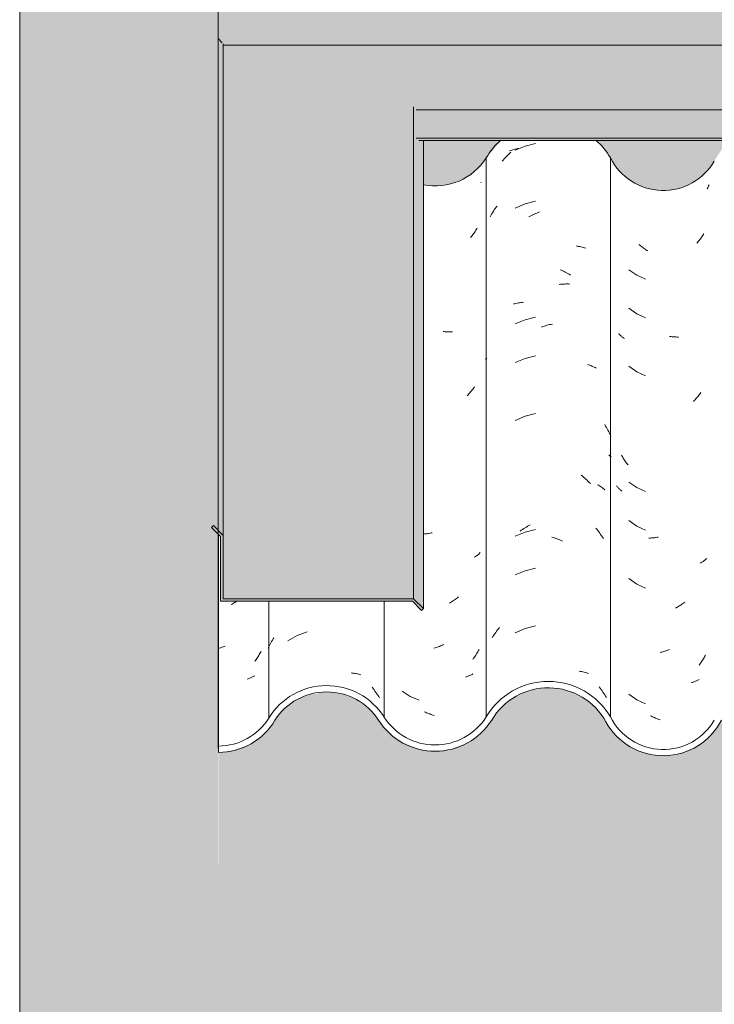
# Model space of a CAD drawing. Header units: metres. Extents: x 10.2 to 107.4, y -18.3 to 5.6.
# Tile 17 of 256: x 11.235 to 11.778, y 2.65 to 3.419. Entities that reach past the tile are written whole.
import ezdxf

# ---------------------------------------------------------------- set-up
doc = ezdxf.new("R2010")
doc.units = ezdxf.units.M
doc.layers.add('A-DETL', color=7, linetype='Continuous', lineweight=5, true_color=0x00a600)
for name, color, linetype, lineweight in [('A-DETL-GENF', 7, 'Continuous', 5), ('A-GLAZ-CWMG', 7, 'Continuous', 5), ('A-ROOF-OTLN', 7, 'Continuous', 5), ('A-ROOF-PATT', 7, 'Continuous', 5), ('A-WALL', 7, 'Continuous', 5), ('I-WALL', 7, 'Continuous', 5)]:
    doc.layers.add(name, color=color, linetype=linetype, lineweight=lineweight)

# ---------------------------------------------------------------- blocks, each defined once
blk = doc.blocks.new('FP_65-FACHADA 03')
at = {"layer": 'A-GLAZ-CWMG', "color": 9, "true_color": 0xc0c0c0}
for p, q in [((11.40103, 2.96253), (11.4003, 2.96213)), ((11.40175, 2.96294), (11.40103, 2.96253)), ((11.40247, 2.96337), (11.40175, 2.96294)), ((11.40319, 2.96381), (11.40247, 2.96337)), ((11.4039, 2.96426), (11.40319, 2.96381)), ((11.40449, 2.96465), (11.4039, 2.96426)), ((11.39492, 2.92946), (11.39415, 2.92916)), ((11.39568, 2.92977), (11.39492, 2.92946)), ((11.39106, 2.9281), (11.39028, 2.92787)), ((11.39183, 2.92835), (11.39106, 2.9281)), ((11.3926, 2.9286), (11.39183, 2.92835)), ((11.39337, 2.92887), (11.3926, 2.9286)), ((11.39415, 2.92916), (11.39337, 2.92887)), ((11.42131, 2.92157), (11.4208, 2.9208)), ((11.4218, 2.92234), (11.42131, 2.92157)), ((11.42228, 2.92313), (11.4218, 2.92234)), ((11.42276, 2.92393), (11.42228, 2.92313)), ((11.42322, 2.92473), (11.42276, 2.92393)), ((11.42367, 2.92554), (11.42322, 2.92473)), ((11.41923, 2.91855), (11.41869, 2.91782)), ((11.41976, 2.91929), (11.41923, 2.91855)), ((11.42029, 2.92004), (11.41976, 2.91929)), ((11.4208, 2.9208), (11.42029, 2.92004)), ((11.41821, 2.90616), (11.41764, 2.90587)), ((11.41876, 2.90645), (11.41821, 2.90616)), ((11.41348, 2.9042), (11.41285, 2.904)), ((11.4141, 2.90441), (11.41348, 2.9042)), ((11.41471, 2.90462), (11.4141, 2.90441)), ((11.41531, 2.90485), (11.41471, 2.90462)), ((11.41591, 2.90509), (11.41531, 2.90485)), ((11.4165, 2.90534), (11.41591, 2.90509)), ((11.41707, 2.9056), (11.4165, 2.90534)), ((11.41764, 2.90587), (11.41707, 2.9056))]:
    blk.add_line(p, q, dxfattribs=at)
blk = doc.blocks.new('FP_66-FACHADA 03')
at = {"layer": 'A-GLAZ-CWMG', "color": 9, "true_color": 0xc0c0c0}
for p, q in [((11.45188, 2.9379), (11.44456, 2.9337)), ((11.45978, 2.94091), (11.45188, 2.9379)), ((11.42969, 2.92909), (11.43021, 2.93014)), ((11.43021, 2.93014), (11.43075, 2.93119)), ((11.43075, 2.93119), (11.4313, 2.93223)), ((11.4313, 2.93223), (11.43187, 2.93325)), ((11.43187, 2.93325), (11.43245, 2.93427)), ((11.43245, 2.93427), (11.43304, 2.93527)), ((11.43304, 2.93527), (11.43365, 2.93627)), ((11.42918, 2.92802), (11.42969, 2.92909)), ((11.49403, 2.90878), (11.49502, 2.90867)), ((11.49502, 2.90867), (11.496, 2.90854)), ((11.496, 2.90854), (11.49697, 2.90838)), ((11.49697, 2.90838), (11.49793, 2.90821)), ((11.49793, 2.90821), (11.49888, 2.90802)), ((11.49888, 2.90802), (11.49982, 2.90781)), ((11.49982, 2.90781), (11.50075, 2.90758)), ((11.50075, 2.90758), (11.50168, 2.90734)), ((11.51034, 2.89755), (11.51113, 2.89658)), ((11.51113, 2.89658), (11.5119, 2.89559)), ((11.5119, 2.89559), (11.51266, 2.89459)), ((11.51266, 2.89459), (11.5134, 2.89358)), ((11.5134, 2.89358), (11.51413, 2.89255)), ((11.51413, 2.89255), (11.51484, 2.8915)), ((11.51484, 2.8915), (11.51554, 2.89044)), ((11.51554, 2.89044), (11.51622, 2.88937))]:
    blk.add_line(p, q, dxfattribs=at)
blk = doc.blocks.new('FP_67-FACHADA 03')
at = {"layer": 'A-GLAZ-CWMG', "color": 9, "true_color": 0xc0c0c0}
for p, q in [((11.59557, 3.29191), (11.59533, 3.29141)), ((11.59036, 3.2527), (11.58978, 3.25186)), ((11.59094, 3.25354), (11.59036, 3.2527)), ((11.59149, 3.2544), (11.59094, 3.25354)), ((11.59204, 3.25527), (11.59149, 3.2544)), ((11.59257, 3.25615), (11.59204, 3.25527)), ((11.58796, 3.24943), (11.58733, 3.24864)), ((11.58858, 3.25023), (11.58796, 3.24943)), ((11.58919, 3.25104), (11.58858, 3.25023)), ((11.58978, 3.25186), (11.58919, 3.25104)), ((11.56676, 3.17529), (11.56594, 3.17539)), ((11.56759, 3.17519), (11.56676, 3.17529)), ((11.56841, 3.17512), (11.56759, 3.17519)), ((11.56923, 3.17506), (11.56841, 3.17512)), ((11.57004, 3.17502), (11.56923, 3.17506)), ((11.57085, 3.17499), (11.57004, 3.17502)), ((11.57166, 3.17498), (11.57085, 3.17499)), ((11.57246, 3.17498), (11.57166, 3.17498)), ((11.57326, 3.175), (11.57246, 3.17498)), ((11.58863, 3.12972), (11.58801, 3.12892)), ((11.58924, 3.13053), (11.58863, 3.12972)), ((11.58983, 3.13136), (11.58924, 3.13053)), ((11.59041, 3.13219), (11.58983, 3.13136)), ((11.58544, 3.12584), (11.58477, 3.1251)), ((11.5861, 3.12659), (11.58544, 3.12584)), ((11.58675, 3.12736), (11.5861, 3.12659)), ((11.58739, 3.12813), (11.58675, 3.12736)), ((11.58801, 3.12892), (11.58739, 3.12813)), ((11.5515, 3.01727), (11.55068, 3.01719)), ((11.55233, 3.01736), (11.5515, 3.01727)), ((11.55316, 3.01746), (11.55233, 3.01736)), ((11.55399, 3.01758), (11.55316, 3.01746)), ((11.55482, 3.01772), (11.55399, 3.01758)), ((11.55565, 3.01787), (11.55482, 3.01772)), ((11.55649, 3.01804), (11.55565, 3.01787)), ((11.55732, 3.01823), (11.55649, 3.01804)), ((11.59076, 2.99937), (11.59018, 2.99901)), ((11.59132, 2.99975), (11.59076, 2.99937)), ((11.59187, 3.00013), (11.59132, 2.99975)), ((11.59241, 3.00053), (11.59187, 3.00013)), ((11.59293, 3.00094), (11.59241, 3.00053)), ((11.59344, 3.00135), (11.59293, 3.00094)), ((11.59394, 3.00178), (11.59344, 3.00135)), ((11.59443, 3.00222), (11.59394, 3.00178)), ((11.5949, 3.00266), (11.59443, 3.00222)), ((11.57793, 2.96805), (11.57717, 2.96746)), ((11.57167, 2.96375), (11.57087, 2.96329)), ((11.57247, 2.96424), (11.57167, 2.96375)), ((11.57327, 2.96473), (11.57247, 2.96424)), ((11.57406, 2.96525), (11.57327, 2.96473)), ((11.57485, 2.96578), (11.57406, 2.96525)), ((11.57563, 2.96632), (11.57485, 2.96578)), ((11.5764, 2.96688), (11.57563, 2.96632)), ((11.57717, 2.96746), (11.5764, 2.96688)), ((11.5621, 2.92917), (11.56126, 2.92889)), ((11.56294, 2.92947), (11.5621, 2.92917)), ((11.56377, 2.92978), (11.56294, 2.92947)), ((11.56461, 2.93011), (11.56377, 2.92978)), ((11.56544, 2.93045), (11.56461, 2.93011)), ((11.56627, 2.93082), (11.56544, 2.93045)), ((11.55959, 2.92838), (11.55875, 2.92815)), ((11.56042, 2.92863), (11.55959, 2.92838)), ((11.56126, 2.92889), (11.56042, 2.92863)), ((11.59086, 2.92186), (11.59029, 2.92101)), ((11.59142, 2.92271), (11.59086, 2.92186)), ((11.59197, 2.92358), (11.59142, 2.92271)), ((11.5925, 2.92446), (11.59197, 2.92358)), ((11.59303, 2.92535), (11.5925, 2.92446)), ((11.59354, 2.92624), (11.59303, 2.92535)), ((11.59403, 2.92715), (11.59354, 2.92624)), ((11.5897, 2.92018), (11.58911, 2.91936)), ((11.59029, 2.92101), (11.5897, 2.92018)), ((11.58537, 2.90617), (11.5847, 2.90591)), ((11.58603, 2.90644), (11.58537, 2.90617)), ((11.58668, 2.90673), (11.58603, 2.90644)), ((11.58732, 2.90702), (11.58668, 2.90673)), ((11.58795, 2.90733), (11.58732, 2.90702)), ((11.58857, 2.90765), (11.58795, 2.90733)), ((11.58918, 2.90799), (11.58857, 2.90765)), ((11.58402, 2.90567), (11.58333, 2.90544)), ((11.5847, 2.90591), (11.58402, 2.90567)), ((11.53386, 2.8944), (11.54023, 2.89041)), ((11.54023, 2.89041), (11.54721, 2.88761)), ((11.55218, 2.87809), (11.55135, 2.87849)), ((11.55301, 2.87772), (11.55218, 2.87809)), ((11.55383, 2.87736), (11.55301, 2.87772)), ((11.55467, 2.87701), (11.55383, 2.87736)), ((11.5555, 2.87668), (11.55467, 2.87701)), ((11.55634, 2.87637), (11.5555, 2.87668)), ((11.55717, 2.87608), (11.55634, 2.87637)), ((11.55801, 2.8758), (11.55717, 2.87608)), ((11.55885, 2.87554), (11.55801, 2.8758))]:
    blk.add_line(p, q, dxfattribs=at)
blk = doc.blocks.new('FP_68-FACHADA 03')
at = {"layer": 'A-GLAZ-CWMG', "color": 9, "true_color": 0xc0c0c0}
for p, q in [((11.63817, 3.32224), (11.62998, 3.32016)), ((11.61618, 3.31281), (11.61706, 3.31366)), ((11.61706, 3.31366), (11.61796, 3.3145)), ((11.6177, 3.31649), (11.6186, 3.31677)), ((11.61796, 3.3145), (11.61886, 3.31531)), ((11.6186, 3.31677), (11.61951, 3.31704)), ((11.61951, 3.31704), (11.62042, 3.31729)), ((11.62042, 3.31729), (11.62135, 3.31752)), ((11.62135, 3.31752), (11.62229, 3.31774)), ((11.62998, 3.32016), (11.62218, 3.31691)), ((11.62229, 3.31774), (11.62324, 3.31794)), ((11.62324, 3.31794), (11.62419, 3.31812)), ((11.62419, 3.31812), (11.62516, 3.31828)), ((11.61195, 3.30832), (11.61278, 3.30925)), ((11.61278, 3.30925), (11.61361, 3.31016)), ((11.61361, 3.31016), (11.61446, 3.31106)), ((11.61446, 3.31106), (11.61531, 3.31194)), ((11.61531, 3.31194), (11.61618, 3.31281)), ((11.63817, 3.27702), (11.62998, 3.27495)), ((11.60381, 3.26703), (11.60448, 3.26811)), ((11.60448, 3.26811), (11.60516, 3.26918)), ((11.60516, 3.26918), (11.60586, 3.27023)), ((11.60586, 3.27023), (11.60657, 3.27128)), ((11.60657, 3.27128), (11.6073, 3.27231)), ((11.6073, 3.27231), (11.60804, 3.27332)), ((11.62998, 3.27495), (11.62218, 3.27169)), ((11.63807, 3.26742), (11.63912, 3.26787)), ((11.63912, 3.26787), (11.64016, 3.26829)), ((11.64016, 3.26829), (11.64121, 3.2687)), ((11.60252, 3.26483), (11.60316, 3.26594)), ((11.60316, 3.26594), (11.60381, 3.26703)), ((11.63292, 3.26491), (11.63394, 3.26545)), ((11.63394, 3.26545), (11.63497, 3.26598)), ((11.63497, 3.26598), (11.636, 3.26648)), ((11.636, 3.26648), (11.63703, 3.26696)), ((11.63703, 3.26696), (11.63807, 3.26742)), ((11.66974, 3.24213), (11.67071, 3.24199)), ((11.67071, 3.24199), (11.67168, 3.24183)), ((11.67168, 3.24183), (11.67264, 3.24166)), ((11.67264, 3.24166), (11.67359, 3.24146)), ((11.67359, 3.24146), (11.67453, 3.24125)), ((11.67453, 3.24125), (11.67546, 3.24103)), ((11.67546, 3.24103), (11.67638, 3.24078)), ((11.67638, 3.24078), (11.6773, 3.24052)), ((11.65723, 3.22358), (11.65828, 3.22313)), ((11.65828, 3.22313), (11.65931, 3.22266)), ((11.65931, 3.22266), (11.66035, 3.22218)), ((11.66035, 3.22218), (11.66138, 3.22167)), ((11.66138, 3.22167), (11.66241, 3.22115)), ((11.66241, 3.22115), (11.66343, 3.2206)), ((11.66343, 3.2206), (11.66445, 3.22004)), ((11.66445, 3.22004), (11.66546, 3.21946)), ((11.65652, 3.21211), (11.65756, 3.21222)), ((11.65756, 3.21222), (11.65861, 3.2123)), ((11.65861, 3.2123), (11.65964, 3.21237)), ((11.65964, 3.21237), (11.66068, 3.21241)), ((11.66068, 3.21241), (11.66171, 3.21244)), ((11.66171, 3.21244), (11.66273, 3.21245)), ((11.66273, 3.21245), (11.66375, 3.21244)), ((11.66375, 3.21244), (11.66477, 3.21241)), ((11.62087, 3.19683), (11.6218, 3.19706)), ((11.6218, 3.19706), (11.62275, 3.19727)), ((11.62275, 3.19727), (11.6237, 3.19746)), ((11.6237, 3.19746), (11.62466, 3.19763)), ((11.62466, 3.19763), (11.62563, 3.19778)), ((11.62563, 3.19778), (11.6266, 3.19792)), ((11.6266, 3.19792), (11.62758, 3.19804)), ((11.62758, 3.19804), (11.62857, 3.19814)), ((11.62998, 3.18452), (11.62218, 3.18126)), ((11.63817, 3.1866), (11.62998, 3.18452)), ((11.6428, 3.17885), (11.64386, 3.17921)), ((11.64386, 3.17921), (11.64491, 3.17954)), ((11.64491, 3.17954), (11.64597, 3.17986)), ((11.64597, 3.17986), (11.64703, 3.18016)), ((11.64703, 3.18016), (11.64809, 3.18044)), ((11.64809, 3.18044), (11.64915, 3.1807)), ((11.64915, 3.1807), (11.65021, 3.18094)), ((11.65021, 3.18094), (11.65126, 3.18116)), ((11.59904, 3.15348), (11.59949, 3.15401)), ((11.59949, 3.15401), (11.59996, 3.15453)), ((11.62998, 3.15438), (11.62218, 3.15112)), ((11.63817, 3.15645), (11.62998, 3.15438)), ((11.67866, 3.14967), (11.67954, 3.14936)), ((11.67954, 3.14936), (11.68042, 3.14904)), ((11.68042, 3.14904), (11.68128, 3.14871)), ((11.68128, 3.14871), (11.68213, 3.14836)), ((11.68213, 3.14836), (11.68297, 3.14799)), ((11.68297, 3.14799), (11.6838, 3.14761)), ((11.6838, 3.14761), (11.68462, 3.14721)), ((11.68462, 3.14721), (11.68542, 3.1468)), ((11.62998, 3.10916), (11.62218, 3.10591)), ((11.63817, 3.11124), (11.62998, 3.10916)), ((11.69214, 3.10263), (11.6928, 3.10154)), ((11.6928, 3.10154), (11.69344, 3.10044)), ((11.69344, 3.10044), (11.69407, 3.09933)), ((11.69407, 3.09933), (11.69468, 3.09821)), ((11.69468, 3.09821), (11.69528, 3.09707)), ((11.69528, 3.09707), (11.69586, 3.09592)), ((11.69586, 3.09592), (11.69642, 3.09477)), ((11.69642, 3.09477), (11.69696, 3.0936)), ((11.69548, 3.079), (11.69605, 3.07839)), ((11.69605, 3.07839), (11.69661, 3.07777)), ((11.69661, 3.07777), (11.69715, 3.07714)), ((11.67374, 3.0631), (11.67468, 3.06234)), ((11.67468, 3.06234), (11.67561, 3.06158)), ((11.67561, 3.06158), (11.67653, 3.06079)), ((11.67653, 3.06079), (11.67745, 3.05999)), ((11.67745, 3.05999), (11.67835, 3.05917)), ((11.67835, 3.05917), (11.67924, 3.05833)), ((11.67924, 3.05833), (11.68012, 3.05748)), ((11.68012, 3.05748), (11.68098, 3.05661)), ((11.68661, 3.05572), (11.68738, 3.05527)), ((11.68738, 3.05527), (11.68814, 3.0548)), ((11.68814, 3.0548), (11.68888, 3.05433)), ((11.68888, 3.05433), (11.68961, 3.05384)), ((11.68961, 3.05384), (11.69032, 3.05333)), ((11.69032, 3.05333), (11.69102, 3.05282)), ((11.69102, 3.05282), (11.69171, 3.05229)), ((11.69171, 3.05229), (11.69237, 3.05174)), ((11.62793, 3.02082), (11.62892, 3.02145)), ((11.62892, 3.02145), (11.62992, 3.02206)), ((11.62992, 3.02206), (11.63092, 3.02266)), ((11.63092, 3.02266), (11.63194, 3.02323)), ((11.63194, 3.02323), (11.63295, 3.02379)), ((11.63295, 3.02379), (11.63398, 3.02433)), ((11.68514, 3.0219), (11.68593, 3.02094)), ((11.62998, 3.01874), (11.62218, 3.01548)), ((11.62596, 3.0195), (11.62694, 3.02017)), ((11.62694, 3.02017), (11.62793, 3.02082)), ((11.63817, 3.02081), (11.62998, 3.01874)), ((11.65089, 3.01486), (11.65194, 3.01453)), ((11.65194, 3.01453), (11.653, 3.01418)), ((11.653, 3.01418), (11.65405, 3.01381)), ((11.65405, 3.01381), (11.65511, 3.01342)), ((11.68593, 3.02094), (11.68672, 3.01996)), ((11.68672, 3.01996), (11.68748, 3.01898)), ((11.68748, 3.01898), (11.68824, 3.01797)), ((11.68824, 3.01797), (11.68898, 3.01695)), ((11.68898, 3.01695), (11.68971, 3.01592)), ((11.68971, 3.01592), (11.69042, 3.01488)), ((11.69042, 3.01488), (11.69111, 3.01382)), ((11.65511, 3.01342), (11.65615, 3.01302)), ((11.65615, 3.01302), (11.6572, 3.01259)), ((11.6572, 3.01259), (11.65824, 3.01214)), ((11.65824, 3.01214), (11.65928, 3.01168)), ((11.62998, 2.98859), (11.62218, 2.98533)), ((11.63817, 2.99067), (11.62998, 2.98859)), ((11.63817, 2.94545), (11.62998, 2.94338)), ((11.60417, 2.93605), (11.60485, 2.93713)), ((11.60485, 2.93713), (11.60554, 2.93819)), ((11.60554, 2.93819), (11.60625, 2.93924)), ((11.60625, 2.93924), (11.60697, 2.94027)), ((11.60697, 2.94027), (11.60771, 2.94129)), ((11.60771, 2.94129), (11.60846, 2.9423)), ((11.60846, 2.9423), (11.60922, 2.9433)), ((11.60922, 2.9433), (11.61, 2.94428)), ((11.62998, 2.94338), (11.62218, 2.94012)), ((11.67221, 2.91017), (11.67316, 2.90998)), ((11.67316, 2.90998), (11.67411, 2.90978)), ((11.67411, 2.90978), (11.67504, 2.90956)), ((11.67504, 2.90956), (11.67597, 2.90932)), ((11.67597, 2.90932), (11.67689, 2.90907)), ((11.67689, 2.90907), (11.67779, 2.9088)), ((11.67779, 2.9088), (11.67869, 2.90851)), ((11.67869, 2.90851), (11.67958, 2.90821)), ((11.68785, 2.89792), (11.6886, 2.89691)), ((11.6886, 2.89691), (11.68933, 2.89589)), ((11.68933, 2.89589), (11.69005, 2.89485)), ((11.69005, 2.89485), (11.69075, 2.8938)), ((11.69075, 2.8938), (11.69144, 2.89274)), ((11.69144, 2.89274), (11.69212, 2.89166)), ((11.69212, 2.89166), (11.69278, 2.89057)), ((11.69278, 2.89057), (11.69342, 2.88947))]:
    blk.add_line(p, q, dxfattribs=at)
blk = doc.blocks.new('FP_69-FACHADA 03')
at = {"layer": 'A-GLAZ-CWMG', "color": 9, "true_color": 0xc0c0c0}
for p, q in [((11.77264, 3.28763), (11.77227, 3.28686)), ((11.77301, 3.2884), (11.77264, 3.28763)), ((11.77336, 3.28918), (11.77301, 3.2884)), ((11.7737, 3.28997), (11.77336, 3.28918)), ((11.76472, 3.24495), (11.76414, 3.24425)), ((11.76528, 3.24565), (11.76472, 3.24495)), ((11.76584, 3.24637), (11.76528, 3.24565)), ((11.76639, 3.24709), (11.76584, 3.24637)), ((11.76693, 3.24783), (11.76639, 3.24709)), ((11.76745, 3.24857), (11.76693, 3.24783)), ((11.76797, 3.24933), (11.76745, 3.24857)), ((11.76848, 3.25009), (11.76797, 3.24933)), ((11.76898, 3.25087), (11.76848, 3.25009)), ((11.76947, 3.25165), (11.76898, 3.25087)), ((11.71954, 3.24269), (11.71887, 3.24324)), ((11.72022, 3.24215), (11.71954, 3.24269)), ((11.7209, 3.24162), (11.72022, 3.24215)), ((11.72159, 3.24111), (11.7209, 3.24162)), ((11.72229, 3.2406), (11.72159, 3.24111)), ((11.72298, 3.24011), (11.72229, 3.2406)), ((11.72369, 3.23964), (11.72298, 3.24011)), ((11.7244, 3.23917), (11.72369, 3.23964)), ((11.72511, 3.23872), (11.7244, 3.23917)), ((11.72583, 3.23828), (11.72511, 3.23872)), ((11.71103, 3.22362), (11.71715, 3.21931)), ((11.71715, 3.21931), (11.72396, 3.21618)), ((11.71103, 3.19348), (11.71715, 3.18917)), ((11.71715, 3.18917), (11.72396, 3.18604)), ((11.70342, 3.17317), (11.70301, 3.17358)), ((11.70384, 3.17276), (11.70342, 3.17317)), ((11.70427, 3.17237), (11.70384, 3.17276)), ((11.70471, 3.17198), (11.70427, 3.17237)), ((11.70516, 3.1716), (11.70471, 3.17198)), ((11.70562, 3.17123), (11.70516, 3.1716)), ((11.7061, 3.17087), (11.70562, 3.17123)), ((11.70658, 3.17051), (11.7061, 3.17087)), ((11.70708, 3.17017), (11.70658, 3.17051)), ((11.70758, 3.16983), (11.70708, 3.17017)), ((11.7433, 3.17152), (11.74255, 3.17164)), ((11.74405, 3.17141), (11.7433, 3.17152)), ((11.74479, 3.17131), (11.74405, 3.17141)), ((11.74553, 3.17122), (11.74479, 3.17131)), ((11.74627, 3.17115), (11.74553, 3.17122)), ((11.747, 3.1711), (11.74627, 3.17115)), ((11.74773, 3.17105), (11.747, 3.1711)), ((11.74846, 3.17102), (11.74773, 3.17105)), ((11.74919, 3.17101), (11.74846, 3.17102)), ((11.74991, 3.171), (11.74919, 3.17101)), ((11.71103, 3.14826), (11.71715, 3.14396)), ((11.71715, 3.14396), (11.72396, 3.14082)), ((11.76215, 3.12143), (11.76154, 3.12078)), ((11.76275, 3.12209), (11.76215, 3.12143)), ((11.76335, 3.12276), (11.76275, 3.12209)), ((11.76394, 3.12344), (11.76335, 3.12276)), ((11.76452, 3.12413), (11.76394, 3.12344)), ((11.76508, 3.12483), (11.76452, 3.12413)), ((11.76564, 3.12554), (11.76508, 3.12483)), ((11.7662, 3.12627), (11.76564, 3.12554)), ((11.76674, 3.127), (11.7662, 3.12627)), ((11.76727, 3.12774), (11.76674, 3.127)), ((11.70572, 3.07797), (11.70525, 3.07877)), ((11.7062, 3.07717), (11.70572, 3.07797)), ((11.70668, 3.07639), (11.7062, 3.07717)), ((11.70718, 3.07562), (11.70668, 3.07639)), ((11.70769, 3.07485), (11.70718, 3.07562)), ((11.7082, 3.0741), (11.70769, 3.07485)), ((11.70873, 3.07335), (11.7082, 3.0741)), ((11.70927, 3.07261), (11.70873, 3.07335)), ((11.70981, 3.07189), (11.70927, 3.07261)), ((11.71037, 3.07117), (11.70981, 3.07189)), ((11.70173, 3.05443), (11.70138, 3.05487)), ((11.7021, 3.054), (11.70173, 3.05443)), ((11.70248, 3.05357), (11.7021, 3.054)), ((11.70287, 3.05315), (11.70248, 3.05357)), ((11.70328, 3.05274), (11.70287, 3.05315)), ((11.70369, 3.05233), (11.70328, 3.05274)), ((11.70412, 3.05194), (11.70369, 3.05233)), ((11.71103, 3.05783), (11.71715, 3.05353)), ((11.71715, 3.05353), (11.72396, 3.05039)), ((11.70455, 3.05155), (11.70412, 3.05194)), ((11.705, 3.05116), (11.70455, 3.05155)), ((11.70546, 3.05079), (11.705, 3.05116)), ((11.71103, 3.02769), (11.71715, 3.02338)), ((11.71715, 3.02338), (11.72396, 3.02025)), ((11.7273, 3.01404), (11.72657, 3.01402)), ((11.72803, 3.01407), (11.7273, 3.01404)), ((11.72876, 3.01411), (11.72803, 3.01407)), ((11.7295, 3.01417), (11.72876, 3.01411)), ((11.73023, 3.01424), (11.7295, 3.01417)), ((11.73098, 3.01433), (11.73023, 3.01424)), ((11.73172, 3.01442), (11.73098, 3.01433)), ((11.73246, 3.01453), (11.73172, 3.01442)), ((11.73321, 3.01466), (11.73246, 3.01453)), ((11.73396, 3.0148), (11.73321, 3.01466)), ((11.76756, 2.99487), (11.76703, 2.99456)), ((11.76808, 2.9952), (11.76756, 2.99487)), ((11.76858, 2.99553), (11.76808, 2.9952)), ((11.76908, 2.99588), (11.76858, 2.99553)), ((11.76957, 2.99623), (11.76908, 2.99588)), ((11.77004, 2.99659), (11.76957, 2.99623)), ((11.77051, 2.99696), (11.77004, 2.99659)), ((11.77096, 2.99734), (11.77051, 2.99696)), ((11.7714, 2.99773), (11.77096, 2.99734)), ((11.77183, 2.99812), (11.7714, 2.99773)), ((11.71103, 2.98248), (11.71715, 2.97817)), ((11.71715, 2.97817), (11.72396, 2.97504)), ((11.74896, 2.96017), (11.74823, 2.95976)), ((11.74968, 2.96059), (11.74896, 2.96017)), ((11.7504, 2.96103), (11.74968, 2.96059)), ((11.75111, 2.96147), (11.7504, 2.96103)), ((11.75182, 2.96193), (11.75111, 2.96147)), ((11.75253, 2.96241), (11.75182, 2.96193)), ((11.75323, 2.9629), (11.75253, 2.96241)), ((11.75393, 2.96339), (11.75323, 2.9629)), ((11.75462, 2.96391), (11.75393, 2.96339)), ((11.74823, 2.95976), (11.7475, 2.95936)), ((11.73613, 2.92484), (11.73537, 2.92467)), ((11.73688, 2.92503), (11.73613, 2.92484)), ((11.73763, 2.92524), (11.73688, 2.92503)), ((11.73838, 2.92546), (11.73763, 2.92524)), ((11.73914, 2.92569), (11.73838, 2.92546)), ((11.73989, 2.92593), (11.73914, 2.92569)), ((11.74064, 2.92619), (11.73989, 2.92593)), ((11.74139, 2.92646), (11.74064, 2.92619)), ((11.74214, 2.92675), (11.74139, 2.92646)), ((11.74289, 2.92705), (11.74214, 2.92675)), ((11.7705, 2.92182), (11.77003, 2.92102)), ((11.77095, 2.92262), (11.7705, 2.92182)), ((11.76649, 2.91566), (11.76594, 2.91493)), ((11.76702, 2.9164), (11.76649, 2.91566)), ((11.76755, 2.91714), (11.76702, 2.9164)), ((11.76807, 2.9179), (11.76755, 2.91714)), ((11.76857, 2.91866), (11.76807, 2.9179)), ((11.76907, 2.91944), (11.76857, 2.91866)), ((11.76956, 2.92022), (11.76907, 2.91944)), ((11.77003, 2.92102), (11.76956, 2.92022)), ((11.76071, 2.90134), (11.76008, 2.90115)), ((11.76133, 2.90155), (11.76071, 2.90134)), ((11.76195, 2.90176), (11.76133, 2.90155)), ((11.76256, 2.90198), (11.76195, 2.90176)), ((11.76315, 2.90222), (11.76256, 2.90198)), ((11.76374, 2.90247), (11.76315, 2.90222)), ((11.76432, 2.90272), (11.76374, 2.90247)), ((11.7649, 2.90299), (11.76432, 2.90272)), ((11.76546, 2.90327), (11.7649, 2.90299)), ((11.76601, 2.90356), (11.76546, 2.90327)), ((11.71103, 2.89205), (11.71715, 2.88774)), ((11.71715, 2.88774), (11.72396, 2.88461)), ((11.72878, 2.87492), (11.72804, 2.87531)), ((11.72951, 2.87455), (11.72878, 2.87492)), ((11.73025, 2.87419), (11.72951, 2.87455)), ((11.73099, 2.87384), (11.73025, 2.87419)), ((11.73173, 2.87351), (11.73099, 2.87384)), ((11.73248, 2.87319), (11.73173, 2.87351)), ((11.73322, 2.87288), (11.73248, 2.87319)), ((11.73397, 2.87259), (11.73322, 2.87288)), ((11.73472, 2.87231), (11.73397, 2.87259)), ((11.73547, 2.87205), (11.73472, 2.87231))]:
    blk.add_line(p, q, dxfattribs=at)
blk = doc.blocks.new('Rectangular Mullion - Telha Fibrocimento - Ondulada-1868137-FACHADA 03')
at = {"layer": 'A-GLAZ-CWMG', "true_color": 0xc0c0c0}
h = blk.add_hatch(dxfattribs=at)
h.set_pattern_fill('FP_7', color=9, style=0, pattern_type=2)
h.set_pattern_definition([(0, (32.697, 1.518), (0.4064, 0.10048), [0.01676, -0.28804, 0.01676, -0.28804, -1.626]), (0, (32.697, 1.518), (0.4064, 0.10048), [-0.6096, 0.01676, -0.59284, 0.01676, -0.28804, -0.7112]), (0, (32.697, 1.518), (0.4064, 0.10048), [-1.524, 0.01676, -0.18644, 0.01676, -0.49124]), (120.277, (32.85, 1.568), (-0.2911939, 0.2978186), [0.01663, -0.28565, 0.01663, -1.898]), (120.277, (32.85, 1.568), (-0.2911939, 0.2978186), [-0.3189, -0.28565, 0.01663, -0.58792, -1.008]), (120.277, (32.85, 1.568), (-0.2911939, 0.2978186), [-1.209, 0.01663, -0.28565, 0.01663, -0.68868]), (120.277, (32.85, 1.568), (-0.2911939, 0.2978186), [-1.528, -0.18489, 0.01663, -0.48717]), (239.723, (32.9, 1.769), (-0.11521126, -0.39830183), [0.01663, -0.28565, 0.01663, -1.898]), (239.723, (32.9, 1.769), (-0.11521126, -0.39830183), [-0.3189, -0.28565, 0.01663, -0.58792, -1.008]), (239.723, (32.9, 1.769), (-0.11521126, -0.39830183), [-1.209, 0.01663, -0.28565, 0.01663, -0.68868]), (239.723, (32.9, 1.769), (-0.11521126, -0.39830183), [-1.528, -0.18489, 0.01663, -0.48717])])
h.paths.add_polyline_path([(11.73248, 2.8444), (11.74479, 2.84458), (11.75669, 2.84769), (11.76748, 2.85353), (11.77779, 2.86365), (11.79097, 2.88308), (11.8011, 2.89209), (11.81355, 2.89852), (11.82634, 2.9017), (11.84012, 2.9017), (11.85425, 2.89798), (11.86525, 2.89227), (11.87543, 2.88333), (11.89, 2.86233), (11.90093, 2.85338), (11.91154, 2.84831), (11.9221, 2.84585), (11.93365, 2.84581), (11.94677, 2.84932), (11.95619, 2.85417), (11.96529, 2.86209), (11.97964, 2.88234), (11.99073, 2.89143), (12.00078, 2.89659), (12.01329, 2.89961), (12.02787, 2.89921), (12.0315, 2.89834), (12.03515, 2.89884), (12.0359, 2.89728), (12.0403, 2.89579), (12.05014, 2.89076), (12.061, 2.88078), (12.07422, 2.86228), (12.08487, 2.85366), (12.09563, 2.8486), (12.10739, 2.84619), (12.11761, 2.84618), (12.13079, 2.84975), (12.13864, 2.85412), (12.13957, 2.85499), (12.13851, 2.85653), (12.14154, 2.85772), (12.14076, 2.85611), (12.1453, 2.85992), (12.14958, 2.86302), (12.16334, 2.88221), (12.17296, 2.89049), (12.1855, 2.89658), (12.19652, 2.90047), (12.20881, 2.90207), (12.20602, 2.8993), (12.21004, 2.89916), (12.22359, 2.89545), (12.23314, 2.89061), (12.24279, 2.88237), (12.25769, 2.86204), (12.26784, 2.85392), (12.27686, 2.84932), (12.28847, 2.84652), (12.28917, 2.84893), (12.29178, 2.84916), (12.29256, 2.84652), (12.30272, 2.84704), (12.30361, 2.84769), (12.30272, 2.84916), (12.31352, 2.85144), (12.32231, 2.85528), (12.32254, 2.85493), (12.32345, 2.85622), (12.3246, 2.85622), (12.33244, 2.8632), (12.34062, 2.87534), (12.3465, 2.88467), (12.35535, 2.89308), (12.34859, 2.88965), (12.34062, 2.88286), (12.3282, 2.86575), (12.31943, 2.85849), (12.31044, 2.85392), (12.29995, 2.85142), (12.28847, 2.85159), (12.27869, 2.85392), (12.2691, 2.85879), (12.26279, 2.86416), (12.26222, 2.86307), (12.26093, 2.86575), (12.25867, 2.86379), (12.25205, 2.87307), (12.25464, 2.87441), (12.25277, 2.877), (12.2483, 2.87917), (12.24828, 2.87838), (12.24691, 2.88031), (12.24787, 2.8838), (12.24628, 2.88587), (12.23444, 2.89546), (12.2218, 2.9014), (12.20881, 2.90421), (12.19424, 2.90375), (12.1808, 2.90003), (12.16918, 2.89375), (12.15963, 2.88553), (12.14504, 2.86531), (12.13683, 2.85836), (12.12594, 2.85323), (12.11698, 2.85109), (12.11698, 2.84803), (12.106, 2.84977), (12.09404, 2.85448), (12.08456, 2.85987), (12.07788, 2.86565), (12.06349, 2.88578), (12.05178, 2.89546), (12.03869, 2.90168), (12.02618, 2.90455), (12.0125, 2.9045), (11.99872, 2.90109), (11.98633, 2.89467), (11.97575, 2.88546), (11.96142, 2.86522), (11.95114, 2.85709), (11.94355, 2.85322), (11.93298, 2.85071), (11.9221, 2.85076), (11.90977, 2.8543), (11.90193, 2.8584), (11.8938, 2.86555), (11.87906, 2.88673), (11.8677, 2.8966), (11.85319, 2.90366), (11.83951, 2.90676), (11.82439, 2.90643), (11.80982, 2.90243), (11.79669, 2.89503), (11.78479, 2.88308), (11.77654, 2.87031), (11.77123, 2.8632), (11.76274, 2.85622), (11.7528, 2.85144), (11.742, 2.84916), (11.73097, 2.84949), (11.71989, 2.85266), (11.71071, 2.85777), (11.70266, 2.86525), (11.69665, 2.87441), (11.6862, 2.88702), (11.67416, 2.89546), (11.6626, 2.90019), (11.6481, 2.90207), (11.6336, 2.90019), (11.62008, 2.89466), (11.60847, 2.88587), (11.59203, 2.86531), (11.58245, 2.85836), (11.57141, 2.85401), (11.55962, 2.85252), (11.54767, 2.85407), (11.5368, 2.85836), (11.52617, 2.86658), (11.51055, 2.8851), (11.49817, 2.89327), (11.48778, 2.89728), (11.47444, 2.89884), (11.46114, 2.89702), (11.44873, 2.89195), (11.43801, 2.88394), (11.4218, 2.86406), (11.41287, 2.85749), (11.40113, 2.85303), (11.39028, 2.85165), (11.39028, 2.84671), (11.4035, 2.84843), (11.41582, 2.85347), (11.4264, 2.86148), (11.4422, 2.8811), (11.45193, 2.88809), (11.46313, 2.89245), (11.47507, 2.89392), (11.48815, 2.89195), (11.49817, 2.88799), (11.50788, 2.88096), (11.52384, 2.8617), (11.5345, 2.85401), (11.54784, 2.84908), (11.55973, 2.84761), (11.5729, 2.84932), (11.58497, 2.85412), (11.59556, 2.86184), (11.61106, 2.88145), (11.62032, 2.88904), (11.63112, 2.89428), (11.64286, 2.89688), (11.65493, 2.89669), (11.66654, 2.89374), (11.67718, 2.88818), (11.68757, 2.87838), (11.70021, 2.86063), (11.71071, 2.85206), (11.72049, 2.84714), (11.73167, 2.84458)])
h.paths.add_polyline_path([(12.30044, 2.8465), (12.29374, 2.84943), (12.30018, 2.84916)])
h.paths.add_polyline_path([(12.44804, 2.84678), (12.45976, 2.84714), (12.46855, 2.84976), (12.46262, 2.85286), (12.45823, 2.85178), (12.44633, 2.85189), (12.43476, 2.85506), (12.42714, 2.8588), (12.41881, 2.86573), (12.40623, 2.88286), (12.39826, 2.88965), (12.3889, 2.8944), (12.3781, 2.89684), (12.37054, 2.89668), (12.36164, 2.89193), (12.35965, 2.88975), (12.37054, 2.89193), (12.37868, 2.89179), (12.3889, 2.88888), (12.39552, 2.88552), (12.40259, 2.87946), (12.41631, 2.8614), (12.42414, 2.85483), (12.43626, 2.84916), (12.44751, 2.84678)])
h.paths.add_polyline_path([(12.47101, 2.85011), (12.48042, 2.85483), (12.48949, 2.86244), (12.49653, 2.87193), (12.49286, 2.87559), (12.48667, 2.86673), (12.47637, 2.8584), (12.47015, 2.85448), (12.47226, 2.85338), (12.47165, 2.85178)])
h.paths.add_polyline_path([(12.13246, 2.85284), (12.13213, 2.85401), (12.13342, 2.85401), (12.13309, 2.8536)])
h.paths.add_polyline_path([(12.33036, 2.8619), (12.33151, 2.86262), (12.33181, 2.86233), (12.33115, 2.86213)])
h.paths.add_polyline_path([(12.19666, 2.89928), (12.19665, 2.89935), (12.19424, 2.90002), (12.19431, 2.89955)])
at = {"layer": 'A-GLAZ-CWMG'}
for p, q in [((11.59955, 2.87441), (11.59955, 3.31091)), ((11.69665, 2.87441), (11.69665, 3.31091)), ((11.39028, 2.85165), (11.39028, 3.01703)), ((11.42968, 2.87353), (11.42968, 2.96465)), ((11.5197, 2.87441), (11.5197, 2.96465)), ((11.39028, 2.85165), (11.39028, 2.84671))]:
    blk.add_line(p, q, dxfattribs=at)
for centre, major_axis, start_param, end_param in [((11.6481, 3.28307), (0.05612, 0), 2.293934, 2.616128), ((11.6481, 3.28307), (0.05612, 0), 0.525465, 0.847658), ((11.55962, 3.33558), (0.04708, 0), 4.517063, 5.724685), ((11.73787, 3.33085), (0.04589, 0), 3.596619, 5.767598), ((11.47496, 2.84657), (0.05286, 0), 0.561652, 2.599777), ((11.6481, 2.84657), (0.05612, 0), 0.525465, 2.616128), ((11.47496, 2.84657), (0.04788, 0), 0.560893, 2.57643), ((11.6481, 2.84657), (0.05114, 0), 0.49447, 2.616374), ((11.39028, 2.89728), (0.04614, 0), 4.712389, 5.735618), ((11.39028, 2.89728), (-0.05114, 0), 1.570796, 2.616447), ((11.55962, 2.89908), (0.05205, 0), 3.701092, 5.7276), ((11.55962, 2.89908), (0.04708, 0), 3.700093, 5.724685), ((11.73787, 2.89435), (0.0508, 0), 3.634676, 5.820528), ((11.73787, 2.89435), (0.04589, 0), 3.596619, 5.767598)]:
    blk.add_ellipse(centre, major_axis=major_axis, ratio=0.988936, start_param=start_param, end_param=end_param, dxfattribs=at)
for name in ['FP_68-FACHADA 03', 'FP_67-FACHADA 03', 'FP_69-FACHADA 03', 'FP_65-FACHADA 03', 'FP_66-FACHADA 03']:
    blk.add_blockref(name, (0, 0), dxfattribs=at)

msp = doc.modelspace()

# ---------------------------------------------------------------- hatches: boundary and pattern name
at = {"layer": 'A-DETL-GENF', "true_color": 0xdbcc9e}
h = msp.add_hatch(color=9, dxfattribs=at)
h.paths.add_polyline_path([(15.48304, 2.62), (18.23504, 2.62), (18.23504, 2.68), (11.23504, 2.68), (11.23504, 2.62), (15.47004, 2.62)])
h.paths.add_polyline_path([(11.43286, 4.62375), (14.27494, 4.62375), (14.27494, 4.80375), (14.11994, 4.80375), (14.11974, 4.71375), (11.33555, 4.71375), (11.33555, 4.62375), (11.39004, 4.62375)])
at = {"layer": 'A-ROOF-PATT', "true_color": 0x919191}
for points in [[(11.39404, 3.01609), (11.39404, 3.39996), (11.39004, 3.40413), (11.39028, 3.01989)], [(14.26987, 3.39882), (14.26987, 3.40082), (11.39332, 3.40082), (11.39404, 3.39996), (11.39404, 3.39882), (14.26783, 3.39882)], [(14.01839, 3.34839), (14.27494, 3.34861), (14.27494, 3.37902), (14.26987, 3.38415), (14.26987, 3.39882), (11.39404, 3.39882), (11.39404, 3.35041), (11.54287, 3.35041), (11.54487, 3.34839), (14.00253, 3.34839)], [(11.39404, 2.96671), (11.54287, 2.96671), (11.54287, 3.35041), (11.39404, 3.35041), (11.39404, 2.98772)], [(11.55053, 2.95897), (11.55053, 3.32442), (11.54687, 3.32442), (11.54487, 3.32639), (11.54487, 3.34839), (11.54287, 3.35041), (11.54287, 2.96671), (11.54784, 2.96169)], [(14.00253, 3.32639), (14.27494, 3.32639), (14.27494, 3.34839), (11.54487, 3.34839), (11.54487, 3.32639), (13.98667, 3.32639)], [(14.2728, 3.32442), (14.27494, 3.32442), (14.27494, 3.32639), (11.54487, 3.32639), (11.54687, 3.32442), (14.26945, 3.32442)], [(11.54911, 2.95754), (11.55053, 2.95897), (11.54287, 2.96671), (11.39404, 2.96671), (11.39404, 3.01609), (11.39004, 3.02013), (11.39028, 3.01703), (11.39204, 3.01525), (11.39204, 2.96469), (11.54208, 2.96465), (11.54784, 2.95883)]]:
    msp.add_hatch(color=252, dxfattribs=at).paths.add_polyline_path(points)
at = {"layer": 'A-WALL', "true_color": 0xdbcc9e}
msp.add_hatch(color=9, dxfattribs=at).paths.add_polyline_path([(11.39004, 2.68), (15.31504, 2.68), (15.31504, 2.75268), (15.30757, 2.75171), (15.30757, 2.89921), (15.3001, 2.89921), (15.3001, 2.87193), (15.29306, 2.86244), (15.28212, 2.8539), (15.27258, 2.84932), (15.2618, 2.84678), (15.2499, 2.84678), (15.23833, 2.84951), (15.22772, 2.85483), (15.21864, 2.86244), (15.20617, 2.87946), (15.19909, 2.88552), (15.19077, 2.88975), (15.18167, 2.89193), (15.17174, 2.89179), (15.16151, 2.88888), (15.1549, 2.88552), (15.14782, 2.87946), (15.13539, 2.86233), (15.1249, 2.85392), (15.11401, 2.84886), (15.10353, 2.8465), (15.09204, 2.84652), (15.08042, 2.84933), (15.06978, 2.85475), (15.06074, 2.8625), (15.04636, 2.88237), (15.03671, 2.89061), (15.02537, 2.89636), (15.01297, 2.89921), (14.99994, 2.89921), (14.98599, 2.89533), (14.97653, 2.89049), (14.96691, 2.88221), (14.95259, 2.86224), (14.9419, 2.8536), (14.93108, 2.84856), (14.92055, 2.84618), (14.90917, 2.84619), (14.89689, 2.84932), (14.88684, 2.85448), (14.87779, 2.86228), (14.86342, 2.88239), (14.85371, 2.89076), (14.84227, 2.89661), (14.82975, 2.89921), (14.81521, 2.89921), (14.80239, 2.89558), (14.79292, 2.89072), (14.78321, 2.88234), (14.76886, 2.86209), (14.75791, 2.85322), (14.74712, 2.84819), (14.73655, 2.84581), (14.7251, 2.84585), (14.71116, 2.84916), (14.70109, 2.84678), (14.68919, 2.84678), (14.67762, 2.84951), (14.667, 2.85483), (14.65793, 2.86244), (14.64545, 2.87946), (14.63837, 2.88552), (14.63005, 2.88975), (14.62096, 2.89193), (14.61102, 2.89179), (14.60142, 2.8892), (14.59419, 2.88257), (14.58011, 2.86178), (14.57105, 2.85353), (14.56026, 2.84769), (14.54836, 2.84458), (14.53454, 2.84474), (14.5239, 2.84722), (14.50907, 2.85475), (14.50002, 2.8625), (14.48565, 2.88237), (14.476, 2.89061), (14.46951, 2.8939), (14.45846, 2.8967), (14.44561, 2.8967), (14.4347, 2.89428), (14.42365, 2.88884), (14.41463, 2.88145), (14.39913, 2.86184), (14.38854, 2.85412), (14.37408, 2.84899), (14.36534, 2.84735), (14.35984, 2.84618), (14.34846, 2.84619), (14.33617, 2.84932), (14.32613, 2.85448), (14.31707, 2.86228), (14.30174, 2.88322), (14.29135, 2.8916), (14.28805, 2.89272), (14.27801, 2.89385), (14.26471, 2.89168), (14.25551, 2.88809), (14.24577, 2.8811), (14.22997, 2.86148), (14.21857, 2.85314), (14.20553, 2.84823), (14.19385, 2.84671), (14.19385, 2.8515), (14.18641, 2.84819), (14.17583, 2.84581), (14.16439, 2.84585), (14.15115, 2.84932), (14.14037, 2.84678), (14.12847, 2.84678), (14.1169, 2.84951), (14.10629, 2.85483), (14.09721, 2.86244), (14.08474, 2.87946), (14.07766, 2.88552), (14.06934, 2.88975), (14.06024, 2.89193), (14.05031, 2.89179), (14.04071, 2.8892), (14.03347, 2.88257), (14.0194, 2.86178), (14.01034, 2.85353), (13.99954, 2.84769), (13.98764, 2.84458), (13.97382, 2.84474), (13.96319, 2.84722), (13.94836, 2.85475), (13.93908, 2.86281), (13.92493, 2.88237), (13.91528, 2.89061), (13.90736, 2.89426), (13.89775, 2.8967), (13.88489, 2.8967), (13.87398, 2.89428), (13.86294, 2.88884), (13.85392, 2.88145), (13.83841, 2.86184), (13.82754, 2.85401), (13.81337, 2.84899), (13.80463, 2.84735), (13.79912, 2.84618), (13.78775, 2.84619), (13.77546, 2.84932), (13.76541, 2.85448), (13.75636, 2.86228), (13.74103, 2.88322), (13.73063, 2.8916), (13.7288, 2.89254), (13.71701, 2.89381), (13.70399, 2.89168), (13.69479, 2.88809), (13.68505, 2.8811), (13.66847, 2.86089), (13.65789, 2.85315), (13.64481, 2.84823), (13.63314, 2.84671), (13.63314, 2.8515), (13.6257, 2.84819), (13.61512, 2.84581), (13.60367, 2.84585), (13.59044, 2.84932), (13.57966, 2.84678), (13.56776, 2.84678), (13.55619, 2.84951), (13.54557, 2.85483), (13.5365, 2.86244), (13.52402, 2.87946), (13.51694, 2.88552), (13.50862, 2.88975), (13.49953, 2.89193), (13.48959, 2.89179), (13.47999, 2.8892), (13.47276, 2.88257), (13.45868, 2.86178), (13.44963, 2.85353), (13.43883, 2.84769), (13.42693, 2.84458), (13.41311, 2.84474), (13.40247, 2.84722), (13.38764, 2.85475), (13.37859, 2.8625), (13.36422, 2.88237), (13.35457, 2.89061), (13.34809, 2.8939), (13.33632, 2.89671), (13.32418, 2.8967), (13.31327, 2.89428), (13.30223, 2.88884), (13.2932, 2.88145), (13.2777, 2.86184), (13.26683, 2.85401), (13.25265, 2.84899), (13.24392, 2.84735), (13.23841, 2.84618), (13.22703, 2.84619), (13.21474, 2.84932), (13.2047, 2.85448), (13.19564, 2.86228), (13.18032, 2.88322), (13.16992, 2.8916), (13.16808, 2.89254), (13.15658, 2.89385), (13.14328, 2.89168), (13.13408, 2.88809), (13.12434, 2.8811), (13.10776, 2.86089), (13.09715, 2.85314), (13.0841, 2.84823), (13.07242, 2.84671), (13.07242, 2.8515), (13.06498, 2.84819), (13.0544, 2.84581), (13.04296, 2.84585), (13.02972, 2.84932), (13.01895, 2.84678), (13.00705, 2.84678), (12.99547, 2.84951), (12.98486, 2.85483), (12.97578, 2.86244), (12.96331, 2.87946), (12.95563, 2.88582), (12.94791, 2.88975), (12.93882, 2.89193), (12.92888, 2.89179), (12.91928, 2.8892), (12.91204, 2.88257), (12.89797, 2.86178), (12.88891, 2.85353), (12.87812, 2.84769), (12.86621, 2.84458), (12.8524, 2.84474), (12.84176, 2.84722), (12.82693, 2.85475), (12.81788, 2.8625), (12.8035, 2.88237), (12.79385, 2.89061), (12.78737, 2.8939), (12.77632, 2.8967), (12.76347, 2.8967), (12.75255, 2.89428), (12.74151, 2.88884), (12.73249, 2.88145), (12.71698, 2.86184), (12.7064, 2.85412), (12.69194, 2.84899), (12.6832, 2.84735), (12.67769, 2.84618), (12.66632, 2.84619), (12.65403, 2.84932), (12.64398, 2.85448), (12.63493, 2.86228), (12.6196, 2.88322), (12.60921, 2.8916), (12.60737, 2.89254), (12.59587, 2.89385), (12.58257, 2.89168), (12.57336, 2.88809), (12.56363, 2.8811), (12.54704, 2.86089), (12.53643, 2.85314), (12.52339, 2.84823), (12.51171, 2.84671), (12.51149, 2.85138), (12.50427, 2.84819), (12.49369, 2.84581), (12.48224, 2.84585), (12.46901, 2.84932), (12.45823, 2.84678), (12.44633, 2.84678), (12.43476, 2.84951), (12.42414, 2.85483), (12.41507, 2.86244), (12.40259, 2.87946), (12.39552, 2.88552), (12.3872, 2.88975), (12.3781, 2.89193), (12.36816, 2.89179), (12.35856, 2.8892), (12.35133, 2.88257), (12.33725, 2.86178), (12.3282, 2.85353), (12.3174, 2.84769), (12.3055, 2.84458), (12.29168, 2.84474), (12.28104, 2.84722), (12.26621, 2.85475), (12.25716, 2.8625), (12.24279, 2.88237), (12.23314, 2.89061), (12.22666, 2.8939), (12.21561, 2.8967), (12.20275, 2.8967), (12.19184, 2.89428), (12.1808, 2.88884), (12.17178, 2.88145), (12.15627, 2.86184), (12.1454, 2.85401), (12.13123, 2.84899), (12.12249, 2.84735), (12.11698, 2.84618), (12.1056, 2.84619), (12.09331, 2.84932), (12.08327, 2.85448), (12.07422, 2.86228), (12.05889, 2.88322), (12.05014, 2.89076), (12.04666, 2.89254), (12.03515, 2.89385), (12.02185, 2.89168), (12.01265, 2.88809), (12.00291, 2.8811), (11.98633, 2.86089), (11.97575, 2.85315), (11.96267, 2.84823), (11.951, 2.84671), (11.951, 2.8515), (11.94355, 2.84819), (11.93298, 2.84581), (11.92153, 2.84585), (11.90868, 2.84932), (11.89905, 2.85436), (11.89, 2.86233), (11.87543, 2.88333), (11.86525, 2.89227), (11.85319, 2.89853), (11.85037, 2.89921), (11.81633, 2.89921), (11.81312, 2.89842), (11.8011, 2.89209), (11.79097, 2.88308), (11.77654, 2.86178), (11.76748, 2.85353), (11.75669, 2.84769), (11.74479, 2.84458), (11.73097, 2.84474), (11.72033, 2.84722), (11.70952, 2.85266), (11.70021, 2.86063), (11.6862, 2.88031), (11.67595, 2.88882), (11.66654, 2.89374), (11.65489, 2.8967), (11.64204, 2.8967), (11.63001, 2.89374), (11.62008, 2.88884), (11.61106, 2.88145), (11.59556, 2.86184), (11.58469, 2.85401), (11.57141, 2.8491), (11.55962, 2.84762), (11.54642, 2.84932), (11.53275, 2.85526), (11.52384, 2.8617), (11.50788, 2.88096), (11.49631, 2.88873), (11.48661, 2.89245), (11.47444, 2.89385), (11.46114, 2.89168), (11.45193, 2.88809), (11.4422, 2.8811), (11.4264, 2.86148), (11.415, 2.85314), (11.40196, 2.84823), (11.39028, 2.84671), (11.39004, 2.71024)])
at = {"layer": 'I-WALL', "true_color": 0xdbcc9e}
h = msp.add_hatch(color=9, dxfattribs=at)
h.paths.add_polyline_path([(11.742, 3.28566), (11.7528, 3.28794), (11.76274, 3.29272), (11.77123, 3.2997), (11.77779, 3.30848), (11.78579, 3.32117), (11.7892, 3.32442), (11.68502, 3.32442), (11.68772, 3.32237), (11.69665, 3.31091), (11.70266, 3.30175), (11.71071, 3.29427), (11.72082, 3.28878), (11.73097, 3.28599)])
h.paths.add_polyline_path([(11.93298, 3.28721), (11.94355, 3.28972), (11.95322, 3.29465), (11.96267, 3.30348), (11.97575, 3.32196), (11.97857, 3.32442), (11.8777, 3.32442), (11.87906, 3.32323), (11.8938, 3.30205), (11.90193, 3.2949), (11.91154, 3.28988), (11.9221, 3.28726)])
h.paths.add_polyline_path([(13.05725, 3.28788), (13.06498, 3.28972), (13.07465, 3.29465), (13.0841, 3.30348), (13.09718, 3.32196), (13.1, 3.32442), (12.99913, 3.32442), (13.00049, 3.32323), (13.01523, 3.30205), (13.02336, 3.2949), (13.03026, 3.29129), (13.03927, 3.29606), (13.04739, 3.30323), (13.05357, 3.31209), (13.05725, 3.30843), (13.05725, 3.28828)])
h.paths.add_polyline_path([(13.61796, 3.28788), (13.6257, 3.28972), (13.63536, 3.29465), (13.64481, 3.30348), (13.65789, 3.32196), (13.66072, 3.32442), (13.55984, 3.32442), (13.5612, 3.32323), (13.57594, 3.30205), (13.58407, 3.2949), (13.59097, 3.29129), (13.59998, 3.29606), (13.6081, 3.30323), (13.61429, 3.31209), (13.61796, 3.30843), (13.61796, 3.28972)])
h.paths.add_polyline_path([(12.49653, 3.28788), (12.50427, 3.28972), (12.51393, 3.29465), (12.52339, 3.30348), (12.53646, 3.32196), (12.53929, 3.32442), (12.43841, 3.32442), (12.43978, 3.32323), (12.45451, 3.30205), (12.46264, 3.2949), (12.46954, 3.29129), (12.47855, 3.29606), (12.48667, 3.30323), (12.49286, 3.31209), (12.49653, 3.30843), (12.49653, 3.28828)])
h.paths.add_polyline_path([(13.4106, 3.28792), (13.42138, 3.28792), (13.43186, 3.29042), (13.44146, 3.29529), (13.44963, 3.30225), (13.46322, 3.32036), (13.46793, 3.32442), (13.36716, 3.32442), (13.37004, 3.32214), (13.38236, 3.30547), (13.3848, 3.30175), (13.39285, 3.29427), (13.40012, 3.29042), (13.40643, 3.28892)])
h.paths.add_polyline_path([(13.97132, 3.28792), (13.9821, 3.28792), (13.99258, 3.29042), (14.00253, 3.2956), (14.01046, 3.30242), (14.02276, 3.31936), (14.02864, 3.32442), (13.92788, 3.32442), (13.93076, 3.32214), (13.94307, 3.30547), (13.94701, 3.30036), (13.95495, 3.29351), (13.96084, 3.29042), (13.97081, 3.28804)])
h.paths.add_polyline_path([(12.84989, 3.28792), (12.86077, 3.28794), (12.87115, 3.29042), (12.88074, 3.29529), (12.88891, 3.30225), (12.90133, 3.31936), (12.90721, 3.32442), (12.80645, 3.32442), (12.80933, 3.32214), (12.82164, 3.30547), (12.82409, 3.30175), (12.83214, 3.29427), (12.83941, 3.29042), (12.84572, 3.28892)])
h.paths.add_polyline_path([(12.28917, 3.28792), (12.30005, 3.28794), (12.31044, 3.29042), (12.32114, 3.29624), (12.3282, 3.30225), (12.34062, 3.31936), (12.3465, 3.32442), (12.24573, 3.32442), (12.24862, 3.32214), (12.26093, 3.30547), (12.26337, 3.30175), (12.27142, 3.29427), (12.27869, 3.29042), (12.285, 3.28892)])
h.paths.add_polyline_path([(11.55962, 3.28902), (11.57141, 3.29051), (11.58245, 3.29486), (11.59203, 3.30181), (11.61117, 3.32442), (11.55053, 3.32442), (11.55053, 3.29017)])
h.paths.add_polyline_path([(13.24177, 3.28902), (13.24972, 3.29051), (13.25856, 3.29502), (13.26673, 3.30204), (13.28212, 3.32294), (13.28383, 3.32442), (13.18876, 3.32442), (13.1933, 3.32116), (13.20942, 3.30177), (13.21894, 3.29486), (13.22998, 3.29051), (13.23841, 3.28945)])
h.paths.add_polyline_path([(12.12034, 3.28902), (12.1283, 3.29051), (12.13713, 3.29502), (12.1453, 3.30204), (12.16069, 3.32294), (12.16241, 3.32442), (12.06735, 3.32441), (12.07188, 3.32116), (12.08793, 3.30181), (12.09752, 3.29486), (12.10855, 3.29051), (12.11698, 3.28945)])
h.paths.add_polyline_path([(12.68105, 3.28902), (12.68901, 3.29051), (12.69784, 3.29502), (12.70602, 3.30204), (12.7214, 3.32294), (12.72312, 3.32442), (12.62805, 3.32442), (12.63259, 3.32116), (12.64865, 3.30181), (12.65823, 3.29486), (12.66927, 3.29051), (12.67769, 3.28945)])
h.paths.add_polyline_path([(13.80248, 3.28902), (13.81044, 3.29051), (13.81927, 3.29502), (13.82805, 3.30288), (13.84194, 3.32217), (13.84391, 3.32442), (13.74948, 3.32442), (13.75402, 3.32116), (13.77008, 3.30181), (13.78046, 3.29454), (13.79069, 3.29051), (13.79912, 3.28945)])
h.paths.add_polyline_path([(13.90736, 3.40082), (14.11994, 3.40082), (14.11994, 4.62375), (11.39004, 4.62375), (11.39004, 3.67), (11.41004, 3.67), (11.41004, 3.625), (11.39267, 3.625), (11.39004, 3.65), (11.39004, 3.40413), (11.39404, 3.40082), (13.84391, 3.40082)])
msp.add_hatch(color=9, dxfattribs=at).paths.add_polyline_path([(11.23504, 2.68), (11.39004, 2.68), (11.39004, 3.65), (11.23504, 3.65), (11.23504, 2.71024)])

# ---------------------------------------------------------------- linework, layer by layer
at = {"layer": 'A-DETL', "color": 7, "lineweight": 15}
for p, q in [((11.23504, -0.06), (11.23504, 3.65)), ((11.39004, 3.65), (11.39004, 2.85)), ((11.23504, 2.68), (11.23504, 2.62))]:
    msp.add_line(p, q, dxfattribs=at)
at = {"layer": 'A-ROOF-OTLN'}
for p, q in [((11.39004, 3.40413), (11.39332, 3.40082)), ((11.39404, 2.96671), (11.39404, 3.40009)), ((11.39404, 3.39882), (14.26987, 3.39882)), ((11.54287, 2.96671), (11.54287, 3.35071)), ((11.54487, 3.34839), (14.27494, 3.34839)), ((11.54487, 3.32639), (14.27494, 3.32639)), ((11.54687, 3.32442), (14.27494, 3.32442)), ((11.55053, 2.95897), (11.55053, 3.32442)), ((11.38638, 3.02383), (11.38497, 3.0224)), ((11.38497, 3.0224), (11.39204, 3.01525)), ((11.39404, 3.01609), (11.38638, 3.02383)), ((11.39204, 3.01525), (11.39204, 2.96469)), ((11.39204, 2.96469), (11.54204, 2.96469)), ((11.54287, 2.96671), (11.39404, 2.96671)), ((11.54204, 2.96469), (11.54911, 2.95754)), ((11.55053, 2.95897), (11.54287, 2.96671)), ((11.54911, 2.95754), (11.55053, 2.95897))]:
    msp.add_line(p, q, dxfattribs=at)
at = {"layer": 'I-WALL'}
for p, q in [((11.23504, 2.68), (11.23504, 3.65)), ((11.39004, 3.65), (11.39004, 2.89921))]:
    msp.add_line(p, q, dxfattribs=at)

# ---------------------------------------------------------------- block references
at = {"layer": 'A-GLAZ-CWMG'}
msp.add_blockref('Rectangular Mullion - Telha Fibrocimento - Ondulada-1868137-FACHADA 03', (0, 0), dxfattribs=at)

doc.saveas('drawing.dxf')
